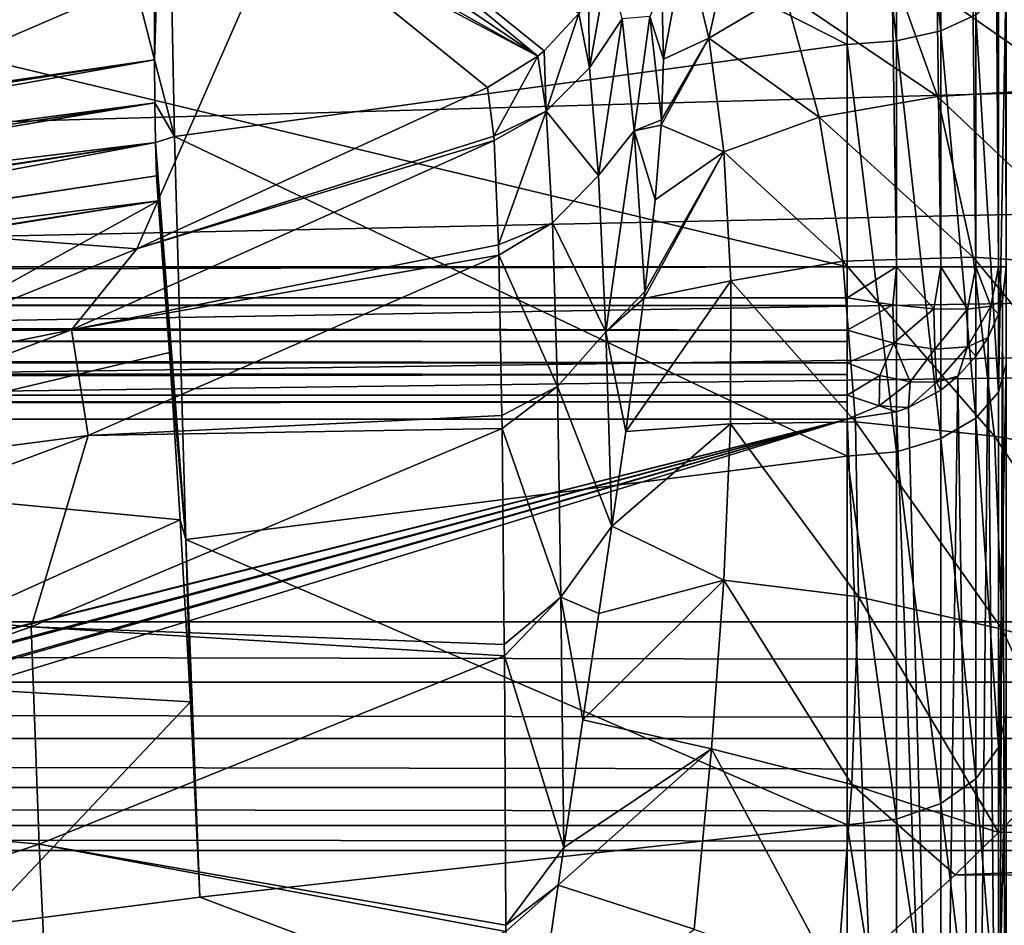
# Model space of a CAD drawing. Header units: millimetres. Extents: x -182 to 217, y -96 to 236.
# Tile 99 of 256: x -57.7 to -51.51, y -14.29 to -8.6. Entities that reach past the tile are written whole.
import ezdxf

# ---------------------------------------------------------------- set-up
doc = ezdxf.new("R2010")
doc.units = ezdxf.units.MM
doc.header["$LTSCALE"] = 52.148148
for name, color, linetype in [('11', 7, 'CONTINUOUS'), ('144', 7, 'CONTINUOUS'), ('145', 7, 'CONTINUOUS'), ('146', 7, 'CONTINUOUS'), ('147', 7, 'CONTINUOUS'), ('15', 7, 'CONTINUOUS'), ('167', 7, 'CONTINUOUS'), ('2', 7, 'CONTINUOUS'), ('272', 7, 'CONTINUOUS'), ('273', 7, 'CONTINUOUS'), ('283', 7, 'CONTINUOUS'), ('29', 7, 'CONTINUOUS'), ('3', 7, 'CONTINUOUS'), ('30', 7, 'CONTINUOUS'), ('4', 7, 'CONTINUOUS'), ('44', 7, 'CONTINUOUS'), ('585', 7, 'CONTINUOUS'), ('593', 7, 'CONTINUOUS'), ('602', 7, 'CONTINUOUS'), ('69', 7, 'CONTINUOUS'), ('87', 7, 'CONTINUOUS')]:
    doc.layers.add(name, color=color, linetype=linetype)

msp = doc.modelspace()

# ---------------------------------------------------------------- linework, layer by layer
at = {"layer": '11', "color": 7, "linetype": 'CONTINUOUS', "true_color": 0xaaaaaa}
for points in [[(-56.0617, -7.9749, 62.6964), (-61.0992, -8.4618, 96.6082), (-60.2719, -9.7874, 62.6598), (-56.0617, -7.9749, 62.6964)], [(-56.0617, -7.9749, 62.6964), (-60.2719, -9.7874, 62.6598), (-56.9654, -10.0403, 31.2191), (-56.0617, -7.9749, 62.6964)], [(-54.7622, -9.0271, 32.3399), (-56.0617, -7.9749, 62.6964), (-56.9654, -10.0403, 31.2191), (-54.7622, -9.0271, 32.3399)], [(-56.9654, -10.0403, 31.2191), (-60.2719, -9.7874, 62.6598), (-59.0763, -10.8944, 30.1857), (-56.9654, -10.0403, 31.2191)]]:
    msp.add_3dface(points, dxfattribs=at)
at = {"layer": '144', "color": 7, "linetype": 'CONTINUOUS', "true_color": 0xaaaaaa}
for points in [[(-52.191, -5.9419, 18.5213), (-52.191, -8.7339, 17.38), (-52.5, -5.9569, 18.5679), (-52.191, -5.9419, 18.5213)], [(-51.912, -8.67, 17.2529), (-52.191, -5.9419, 18.5213), (-51.912, -5.8985, 18.3858), (-51.912, -8.67, 17.2529)], [(-52.191, -8.7339, 17.38), (-52.191, -5.9419, 18.5213), (-51.912, -8.67, 17.2529), (-52.191, -8.7339, 17.38)], [(-51.912, -8.67, 17.2529), (-51.912, -5.8985, 18.3858), (-51.6906, -8.5705, 17.0549), (-51.912, -8.67, 17.2529)], [(-52.5, -5.9569, 18.5679), (-52.191, -8.7339, 17.38), (-52.5, -8.7558, 17.4237), (-52.5, -5.9569, 18.5679)], [(-51.5, -8.3075, 16.5298), (-51.5, -10.7634, 15.0466), (-51.5487, -10.9418, 15.2978), (-51.5, -8.3075, 16.5298)], [(-51.5, -8.3075, 16.5298), (-51.5487, -10.9418, 15.2978), (-51.5487, -8.4452, 16.8055), (-51.5, -8.3075, 16.5298)], [(-51.5487, -10.9418, 15.2978), (-51.6906, -8.5705, 17.0549), (-51.5487, -8.4452, 16.8055), (-51.5487, -10.9418, 15.2978)], [(-51.6906, -11.1042, 15.5249), (-51.912, -8.67, 17.2529), (-51.6906, -8.5705, 17.0549), (-51.6906, -11.1042, 15.5249)], [(-51.6906, -11.1042, 15.5249), (-51.6906, -8.5705, 17.0549), (-51.5487, -10.9418, 15.2978), (-51.6906, -11.1042, 15.5249)], [(-51.912, -11.2331, 15.7051), (-52.191, -8.7339, 17.38), (-51.912, -8.67, 17.2529), (-51.912, -11.2331, 15.7051)], [(-51.912, -11.2331, 15.7051), (-51.912, -8.67, 17.2529), (-51.6906, -11.1042, 15.5249), (-51.912, -11.2331, 15.7051)], [(-52.191, -8.7339, 17.38), (-52.191, -11.3158, 15.8208), (-52.5, -8.7558, 17.4237), (-52.191, -8.7339, 17.38)], [(-52.5, -8.7558, 17.4237), (-52.191, -11.3158, 15.8208), (-52.5, -11.3443, 15.8606), (-52.5, -8.7558, 17.4237)], [(-52.191, -11.3158, 15.8208), (-52.191, -8.7339, 17.38), (-51.912, -11.2331, 15.7051), (-52.191, -11.3158, 15.8208)], [(-51.5, -10.7634, 15.0466), (-51.5, -12.9604, 13.2015), (-51.5487, -13.1752, 13.4223), (-51.5, -10.7634, 15.0466)], [(-51.5, -10.7634, 15.0466), (-51.5487, -13.1752, 13.4223), (-51.5487, -10.9418, 15.2978), (-51.5, -10.7634, 15.0466)], [(-51.5487, -13.1752, 13.4223), (-51.6906, -11.1042, 15.5249), (-51.5487, -10.9418, 15.2978), (-51.5487, -13.1752, 13.4223)], [(-51.6906, -13.3708, 13.6215), (-51.912, -11.2331, 15.7051), (-51.6906, -11.1042, 15.5249), (-51.6906, -13.3708, 13.6215)], [(-51.6906, -13.3708, 13.6215), (-51.6906, -11.1042, 15.5249), (-51.5487, -13.1752, 13.4223), (-51.6906, -13.3708, 13.6215)], [(-51.912, -13.526, 13.7796), (-52.191, -11.3158, 15.8208), (-51.912, -11.2331, 15.7051), (-51.912, -13.526, 13.7796)], [(-51.912, -13.526, 13.7796), (-51.912, -11.2331, 15.7051), (-51.6906, -13.3708, 13.6215), (-51.912, -13.526, 13.7796)], [(-52.191, -11.3158, 15.8208), (-52.191, -13.6256, 13.8811), (-52.5, -11.3443, 15.8606), (-52.191, -11.3158, 15.8208)], [(-52.191, -13.6256, 13.8811), (-52.191, -11.3158, 15.8208), (-51.912, -13.526, 13.7796), (-52.191, -13.6256, 13.8811)], [(-52.5, -11.3443, 15.8606), (-52.191, -13.6256, 13.8811), (-52.5, -13.6599, 13.9161), (-52.5, -11.3443, 15.8606)], [(-51.5, -12.9604, 13.2015), (-51.5, -14.8457, 11.0388), (-51.5487, -15.0919, 11.224), (-51.5, -12.9604, 13.2015)], [(-51.5, -12.9604, 13.2015), (-51.5487, -15.0919, 11.224), (-51.5487, -13.1752, 13.4223), (-51.5, -12.9604, 13.2015)], [(-51.5487, -15.0919, 11.224), (-51.6906, -13.3708, 13.6215), (-51.5487, -13.1752, 13.4223), (-51.5487, -15.0919, 11.224)], [(-51.6906, -15.3159, 11.3906), (-51.912, -13.526, 13.7796), (-51.6906, -13.3708, 13.6215), (-51.6906, -15.3159, 11.3906)], [(-51.6906, -15.3159, 11.3906), (-51.6906, -13.3708, 13.6215), (-51.5487, -15.0919, 11.224), (-51.6906, -15.3159, 11.3906)], [(-51.912, -15.4937, 11.5229), (-52.191, -13.6256, 13.8811), (-51.912, -13.526, 13.7796), (-51.912, -15.4937, 11.5229)], [(-51.912, -15.4937, 11.5229), (-51.912, -13.526, 13.7796), (-51.6906, -15.3159, 11.3906), (-51.912, -15.4937, 11.5229)], [(-52.191, -13.6256, 13.8811), (-52.191, -15.6078, 11.6077), (-52.5, -13.6599, 13.9161), (-52.191, -13.6256, 13.8811)], [(-52.5, -13.6599, 13.9161), (-52.191, -15.6078, 11.6077), (-52.5, -15.6471, 11.6369), (-52.5, -13.6599, 13.9161)], [(-52.191, -15.6078, 11.6077), (-52.191, -13.6256, 13.8811), (-51.912, -15.4937, 11.5229), (-52.191, -15.6078, 11.6077)]]:
    msp.add_3dface(points, dxfattribs=at)
at = {"layer": '145', "color": 7, "linetype": 'CONTINUOUS', "true_color": 0xaaaaaa}
for points in [[(-51.5, -17.7176, -5.3232), (-51.5, -10.1533, -30.5), (-51.5248, -10.3655, -30.5637), (-51.5, -17.7176, -5.3232)], [(-51.5488, -10.4488, -30.5888), (-51.5487, -18.0127, -5.4119), (-51.5248, -10.3655, -30.5637), (-51.5488, -10.4488, -30.5888)], [(-51.5487, -18.0127, -5.4119), (-51.5, -17.7176, -5.3232), (-51.5248, -10.3655, -30.5637), (-51.5487, -18.0127, -5.4119)], [(-51.6148, -10.5988, -30.6338), (-51.5487, -18.0127, -5.4119), (-51.5488, -10.4488, -30.5888), (-51.6148, -10.5988, -30.6338)], [(-51.6907, -10.7159, -30.669), (-51.6906, -18.28, -5.4922), (-51.6148, -10.5988, -30.6338), (-51.6907, -10.7159, -30.669)], [(-51.6906, -18.28, -5.4922), (-51.5487, -18.0127, -5.4119), (-51.6148, -10.5988, -30.6338), (-51.6906, -18.28, -5.4922)], [(-51.8037, -10.8407, -30.7065), (-51.6906, -18.28, -5.4922), (-51.6907, -10.7159, -30.669), (-51.8037, -10.8407, -30.7065)], [(-51.912, -18.4922, -5.5559), (-51.6906, -18.28, -5.4922), (-51.8037, -10.8407, -30.7065), (-51.912, -18.4922, -5.5559)], [(-51.912, -10.9279, -30.7327), (-51.912, -18.4922, -5.5559), (-51.8037, -10.8407, -30.7065), (-51.912, -10.9279, -30.7327)], [(-52.1153, -11.0373, -30.7656), (-51.912, -18.4922, -5.5559), (-51.912, -10.9279, -30.7327), (-52.1153, -11.0373, -30.7656)], [(-52.5, -11.111, -30.7877), (-52.191, -18.6284, -5.5969), (-52.1908, -11.0641, -30.7736), (-52.5, -11.111, -30.7877)], [(-52.191, -18.6284, -5.5969), (-51.912, -18.4922, -5.5559), (-52.1908, -11.0641, -30.7736), (-52.191, -18.6284, -5.5969)], [(-52.1908, -11.0641, -30.7736), (-51.912, -18.4922, -5.5559), (-52.1153, -11.0373, -30.7656), (-52.1908, -11.0641, -30.7736)], [(-52.5, -11.111, -30.7877), (-52.5, -18.6753, -5.611), (-52.191, -18.6284, -5.5969), (-52.5, -11.111, -30.7877)]]:
    msp.add_3dface(points, dxfattribs=at)
at = {"layer": '146', "color": 7, "linetype": 'CONTINUOUS', "true_color": 0xaaaaaa}
for points in [[(-52.191, -10.1533, -31.4511), (-52.5, -10.1533, -31.5), (-52.5, -10.3483, -31.4808), (-52.191, -10.1533, -31.4511)], [(-52.2138, -10.393, -31.4277), (-52.191, -10.1533, -31.4511), (-52.5, -10.3483, -31.4808), (-52.2138, -10.393, -31.4277)], [(-51.9564, -10.4179, -31.2965), (-52.191, -10.1533, -31.4511), (-52.2138, -10.393, -31.4277), (-51.9564, -10.4179, -31.2965)], [(-51.9122, -10.1533, -31.309), (-52.191, -10.1533, -31.4511), (-51.9564, -10.4179, -31.2965), (-51.9122, -10.1533, -31.309)], [(-51.7447, -10.4206, -31.0984), (-51.9122, -10.1533, -31.309), (-51.9564, -10.4179, -31.2965), (-51.7447, -10.4206, -31.0984)], [(-51.691, -10.1533, -31.0878), (-51.9122, -10.1533, -31.309), (-51.7447, -10.4206, -31.0984), (-51.691, -10.1533, -31.0878)], [(-51.5965, -10.4008, -30.85), (-51.691, -10.1533, -31.0878), (-51.7447, -10.4206, -31.0984), (-51.5965, -10.4008, -30.85)], [(-51.5489, -10.1533, -30.809), (-51.691, -10.1533, -31.0878), (-51.5965, -10.4008, -30.85), (-51.5489, -10.1533, -30.809)], [(-51.5248, -10.3655, -30.5637), (-51.5489, -10.1533, -30.809), (-51.5965, -10.4008, -30.85), (-51.5248, -10.3655, -30.5637)], [(-51.5, -10.1533, -30.5), (-51.5489, -10.1533, -30.809), (-51.5248, -10.3655, -30.5637), (-51.5, -10.1533, -30.5)], [(-52.2138, -10.393, -31.4277), (-52.5, -10.3483, -31.4808), (-52.5, -10.5509, -31.4175), (-52.2138, -10.393, -31.4277)], [(-52.5, -10.5509, -31.4175), (-52.5, -10.3483, -31.4808), (-52.5, -10.3965, -31.47), (-52.5, -10.5509, -31.4175)], [(-52.2138, -10.393, -31.4277), (-52.5, -10.5509, -31.4175), (-52.2069, -10.6333, -31.3269), (-52.2138, -10.393, -31.4277)], [(-51.9564, -10.4179, -31.2965), (-52.2138, -10.393, -31.4277), (-52.2069, -10.6333, -31.3269), (-51.9564, -10.4179, -31.2965)], [(-51.5488, -10.4488, -30.5888), (-51.5248, -10.3655, -30.5637), (-51.5965, -10.4008, -30.85), (-51.5488, -10.4488, -30.5888)], [(-51.9564, -10.4179, -31.2965), (-52.2069, -10.6333, -31.3269), (-51.9484, -10.6702, -31.1547), (-51.9564, -10.4179, -31.2965)], [(-51.7447, -10.4206, -31.0984), (-51.9564, -10.4179, -31.2965), (-51.9484, -10.6702, -31.1547), (-51.7447, -10.4206, -31.0984)], [(-51.7447, -10.4206, -31.0984), (-51.9484, -10.6702, -31.1547), (-51.7439, -10.6566, -30.9184), (-51.7447, -10.4206, -31.0984)], [(-51.5965, -10.4008, -30.85), (-51.7447, -10.4206, -31.0984), (-51.7439, -10.6566, -30.9184), (-51.5965, -10.4008, -30.85)], [(-51.6148, -10.5988, -30.6338), (-51.5965, -10.4008, -30.85), (-51.7439, -10.6566, -30.9184), (-51.6148, -10.5988, -30.6338)], [(-51.6148, -10.5988, -30.6338), (-51.5488, -10.4488, -30.5888), (-51.5965, -10.4008, -30.85), (-51.6148, -10.5988, -30.6338)], [(-52.5, -10.6229, -31.3829), (-52.5, -10.7574, -31.2969), (-52.5, -10.5509, -31.4175), (-52.5, -10.6229, -31.3829)], [(-52.5, -10.5509, -31.4175), (-52.5, -10.7574, -31.2969), (-52.2069, -10.6333, -31.3269), (-52.5, -10.5509, -31.4175)], [(-52.5, -10.7574, -31.2969), (-52.2941, -10.8366, -31.2005), (-52.2069, -10.6333, -31.3269), (-52.5, -10.7574, -31.2969)], [(-52.2941, -10.8366, -31.2005), (-52.1052, -10.8773, -31.0656), (-52.2069, -10.6333, -31.3269), (-52.2941, -10.8366, -31.2005)], [(-52.2069, -10.6333, -31.3269), (-52.1052, -10.8773, -31.0656), (-51.9484, -10.6702, -31.1547), (-52.2069, -10.6333, -31.3269)], [(-51.6907, -10.7159, -30.669), (-51.6148, -10.5988, -30.6338), (-51.7439, -10.6566, -30.9184), (-51.6907, -10.7159, -30.669)], [(-52.1052, -10.8773, -31.0656), (-51.9383, -10.8779, -30.8994), (-51.9484, -10.6702, -31.1547), (-52.1052, -10.8773, -31.0656)], [(-51.9484, -10.6702, -31.1547), (-51.9383, -10.8779, -30.8994), (-51.7439, -10.6566, -30.9184), (-51.9484, -10.6702, -31.1547)], [(-51.9383, -10.8779, -30.8994), (-51.8037, -10.8407, -30.7065), (-51.7439, -10.6566, -30.9184), (-51.9383, -10.8779, -30.8994)], [(-51.8037, -10.8407, -30.7065), (-51.6907, -10.7159, -30.669), (-51.7439, -10.6566, -30.9184), (-51.8037, -10.8407, -30.7065)], [(-52.5, -10.8297, -31.2366), (-52.5, -10.9604, -31.0905), (-52.5, -10.7574, -31.2969), (-52.5, -10.8297, -31.2366)], [(-52.5, -10.7574, -31.2969), (-52.5, -10.9604, -31.0905), (-52.2941, -10.8366, -31.2005), (-52.5, -10.7574, -31.2969)], [(-52.5, -10.9604, -31.0905), (-52.299, -11.0268, -30.9434), (-52.2941, -10.8366, -31.2005), (-52.5, -10.9604, -31.0905)], [(-52.2941, -10.8366, -31.2005), (-52.299, -11.0268, -30.9434), (-52.1052, -10.8773, -31.0656), (-52.2941, -10.8366, -31.2005)], [(-52.299, -11.0268, -30.9434), (-52.1153, -11.0373, -30.7656), (-52.1052, -10.8773, -31.0656), (-52.299, -11.0268, -30.9434)], [(-52.1052, -10.8773, -31.0656), (-52.1153, -11.0373, -30.7656), (-51.9383, -10.8779, -30.8994), (-52.1052, -10.8773, -31.0656)], [(-52.1153, -11.0373, -30.7656), (-51.912, -10.9279, -30.7327), (-51.9383, -10.8779, -30.8994), (-52.1153, -11.0373, -30.7656)], [(-51.912, -10.9279, -30.7327), (-51.8037, -10.8407, -30.7065), (-51.9383, -10.8779, -30.8994), (-51.912, -10.9279, -30.7327)], [(-52.5, -11.0018, -31.0292), (-52.5, -11.111, -30.7877), (-52.5, -10.9604, -31.0905), (-52.5, -11.0018, -31.0292)], [(-52.5, -10.9604, -31.0905), (-52.5, -11.111, -30.7877), (-52.299, -11.0268, -30.9434), (-52.5, -10.9604, -31.0905)], [(-52.5, -11.111, -30.7877), (-52.1908, -11.0641, -30.7736), (-52.299, -11.0268, -30.9434), (-52.5, -11.111, -30.7877)], [(-52.1908, -11.0641, -30.7736), (-52.1153, -11.0373, -30.7656), (-52.299, -11.0268, -30.9434), (-52.1908, -11.0641, -30.7736)]]:
    msp.add_3dface(points, dxfattribs=at)
at = {"layer": '147', "color": 7, "linetype": 'CONTINUOUS', "true_color": 0xaaaaaa}
for points in [[(-52.5, -10.1533, -31.5), (-137, -10.1533, -31.5), (-137, -10.3483, -31.4808), (-52.5, -10.1533, -31.5)], [(-52.5, -10.3483, -31.4808), (-52.5, -10.1533, -31.5), (-137, -10.3483, -31.4808), (-52.5, -10.3483, -31.4808)], [(-52.5, -10.3965, -31.47), (-52.5, -10.3483, -31.4808), (-137, -10.3483, -31.4808), (-52.5, -10.3965, -31.47)], [(-137, -10.397, -31.4698), (-52.5, -10.3965, -31.47), (-137, -10.3483, -31.4808), (-137, -10.397, -31.4698)], [(-52.5, -10.5509, -31.4175), (-52.5, -10.3965, -31.47), (-137, -10.397, -31.4698), (-52.5, -10.5509, -31.4175)], [(-137, -10.551, -31.4175), (-52.5, -10.5509, -31.4175), (-137, -10.397, -31.4698), (-137, -10.551, -31.4175)], [(-52.5, -10.6229, -31.3829), (-52.5, -10.5509, -31.4175), (-137, -10.551, -31.4175), (-52.5, -10.6229, -31.3829)], [(-137, -10.6239, -31.3824), (-52.5, -10.6229, -31.3829), (-137, -10.551, -31.4175), (-137, -10.6239, -31.3824)], [(-52.5, -10.7574, -31.2969), (-52.5, -10.6229, -31.3829), (-137, -10.6239, -31.3824), (-52.5, -10.7574, -31.2969)], [(-137, -10.7575, -31.2968), (-52.5, -10.7574, -31.2969), (-137, -10.6239, -31.3824), (-137, -10.7575, -31.2968)], [(-52.5, -10.8297, -31.2366), (-52.5, -10.7574, -31.2969), (-137, -10.7575, -31.2968), (-52.5, -10.8297, -31.2366)], [(-137, -10.8305, -31.2358), (-52.5, -10.8297, -31.2366), (-137, -10.7575, -31.2968), (-137, -10.8305, -31.2358)], [(-52.5, -10.9604, -31.0905), (-52.5, -10.8297, -31.2366), (-137, -10.9604, -31.0905), (-52.5, -10.9604, -31.0905)], [(-137, -10.9604, -31.0905), (-52.5, -10.8297, -31.2366), (-137, -10.8305, -31.2358), (-137, -10.9604, -31.0905)], [(-52.5, -11.0018, -31.0292), (-52.5, -10.9604, -31.0905), (-137, -11.002, -31.0288), (-52.5, -11.0018, -31.0292)], [(-137, -11.002, -31.0288), (-52.5, -10.9604, -31.0905), (-137, -10.9604, -31.0905), (-137, -11.002, -31.0288)], [(-137, -11.111, -30.7877), (-52.5, -11.111, -30.7877), (-52.5, -11.0018, -31.0292), (-137, -11.111, -30.7877)], [(-137, -11.111, -30.7877), (-52.5, -11.0018, -31.0292), (-137, -11.002, -31.0288), (-137, -11.111, -30.7877)]]:
    msp.add_3dface(points, dxfattribs=at)
at = {"layer": '15', "color": 7, "linetype": 'CONTINUOUS', "true_color": 0xaaaaaa}
for points in [[(-54.7622, -9.0271, 32.3399), (-56.9654, -10.0403, 31.2191), (-54.7224, -9.3322, 29.5917), (-54.7622, -9.0271, 32.3399)], [(-56.9654, -10.0403, 31.2191), (-54.7205, -9.3593, 29.4393), (-54.7224, -9.3322, 29.5917), (-56.9654, -10.0403, 31.2191)], [(-56.9654, -10.0403, 31.2191), (-57.3761, -10.5496, 28.1106), (-54.7205, -9.3593, 29.4393), (-56.9654, -10.0403, 31.2191)], [(-57.3761, -10.5496, 28.1106), (-54.6922, -10.0154, 26.7407), (-54.7205, -9.3593, 29.4393), (-57.3761, -10.5496, 28.1106)], [(-54.6904, -10.08, 26.5323), (-54.6922, -10.0154, 26.7407), (-57.3761, -10.5496, 28.1106), (-54.6904, -10.08, 26.5323)], [(-56.9654, -10.0403, 31.2191), (-59.0763, -10.8944, 30.1857), (-57.3761, -10.5496, 28.1106), (-56.9654, -10.0403, 31.2191)], [(-57.2723, -11.2143, 25.2766), (-54.6904, -10.08, 26.5323), (-57.3761, -10.5496, 28.1106), (-57.2723, -11.2143, 25.2766)], [(-57.2723, -11.2143, 25.2766), (-54.6708, -11.087, 23.8733), (-54.6904, -10.08, 26.5323), (-57.2723, -11.2143, 25.2766)], [(-59.0763, -10.8944, 30.1857), (-60.0966, -11.583, 26.8443), (-57.3761, -10.5496, 28.1106), (-59.0763, -10.8944, 30.1857)], [(-60.0966, -11.583, 26.8443), (-57.2723, -11.2143, 25.2766), (-57.3761, -10.5496, 28.1106), (-60.0966, -11.583, 26.8443)], [(-54.6696, -11.1691, 23.6903), (-54.6708, -11.087, 23.8733), (-57.2723, -11.2143, 25.2766), (-54.6696, -11.1691, 23.6903)], [(-57.6302, -12.4153, 22.3217), (-54.6563, -12.5274, 21.098), (-54.6696, -11.1691, 23.6903), (-57.6302, -12.4153, 22.3217)], [(-57.6302, -12.4153, 22.3217), (-54.6696, -11.1691, 23.6903), (-57.2723, -11.2143, 25.2766), (-57.6302, -12.4153, 22.3217)], [(-59.9462, -12.2118, 24.0821), (-57.2723, -11.2143, 25.2766), (-60.0966, -11.583, 26.8443), (-59.9462, -12.2118, 24.0821)], [(-59.9462, -12.2118, 24.0821), (-57.6302, -12.4153, 22.3217), (-57.2723, -11.2143, 25.2766), (-59.9462, -12.2118, 24.0821)], [(-60.7501, -13.4956, 21.0417), (-57.6302, -12.4153, 22.3217), (-59.9462, -12.2118, 24.0821), (-60.7501, -13.4956, 21.0417)], [(-60.7501, -13.4956, 21.0417), (-57.581, -13.7824, 19.7034), (-57.6302, -12.4153, 22.3217), (-60.7501, -13.4956, 21.0417)], [(-57.581, -13.7824, 19.7034), (-54.6557, -12.5978, 20.9812), (-57.6302, -12.4153, 22.3217), (-57.581, -13.7824, 19.7034)], [(-54.6557, -12.5978, 20.9812), (-54.6563, -12.5274, 21.098), (-57.6302, -12.4153, 22.3217), (-54.6557, -12.5978, 20.9812)], [(-57.581, -13.7824, 19.7034), (-54.6469, -14.2914, 18.5169), (-54.6557, -12.5978, 20.9812), (-57.581, -13.7824, 19.7034)], [(-60.6865, -14.817, 18.5131), (-57.581, -13.7824, 19.7034), (-60.7501, -13.4956, 21.0417), (-60.6865, -14.817, 18.5131)], [(-60.6865, -14.817, 18.5131), (-57.5032, -15.4388, 17.2957), (-57.581, -13.7824, 19.7034), (-60.6865, -14.817, 18.5131)], [(-57.5032, -15.4388, 17.2957), (-54.6467, -14.3314, 18.4655), (-57.581, -13.7824, 19.7034), (-57.5032, -15.4388, 17.2957)], [(-54.6467, -14.3314, 18.4655), (-54.6469, -14.2914, 18.5169), (-57.581, -13.7824, 19.7034), (-54.6467, -14.3314, 18.4655)]]:
    msp.add_3dface(points, dxfattribs=at)
at = {"layer": '167', "color": 7, "linetype": 'CONTINUOUS', "true_color": 0xaaaaaa}
for points in [[(-56.8551, -8.8529, 20), (-62.5, -9.6745, 20), (-59.7952, -9.3065, 20), (-56.8551, -8.8529, 20)], [(-62.5, -9.6745, 20), (-56.8551, -8.8529, 20), (-62.4763, -9.8623, 19.9819), (-62.5, -9.6745, 20)], [(-62.4763, -9.8623, 19.9819), (-56.8551, -8.8529, 20), (-56.8535, -9.1232, 19.9637), (-62.4763, -9.8623, 19.9819)], [(-62.4644, -9.956, 19.9589), (-62.4763, -9.8623, 19.9819), (-56.8535, -9.1232, 19.9637), (-62.4644, -9.956, 19.9589)], [(-62.4521, -10.0533, 19.9242), (-62.4644, -9.956, 19.9589), (-56.8535, -9.1232, 19.9637), (-62.4521, -10.0533, 19.9242)], [(-56.8489, -9.372, 19.8582), (-62.4521, -10.0533, 19.9242), (-56.8535, -9.1232, 19.9637), (-56.8489, -9.372, 19.8582)], [(-62.4314, -10.2174, 19.837), (-62.4521, -10.0533, 19.9242), (-56.8489, -9.372, 19.8582), (-62.4314, -10.2174, 19.837)], [(-62.4287, -10.2389, 19.8224), (-62.4314, -10.2174, 19.837), (-56.8489, -9.372, 19.8582), (-62.4287, -10.2389, 19.8224)], [(-62.4052, -10.4247, 19.6543), (-62.4287, -10.2389, 19.8224), (-56.8489, -9.372, 19.8582), (-62.4052, -10.4247, 19.6543)], [(-56.8417, -9.5824, 19.6917), (-62.4052, -10.4247, 19.6543), (-56.8489, -9.372, 19.8582), (-56.8417, -9.5824, 19.6917)], [(-62.4042, -10.4329, 19.6447), (-62.4052, -10.4247, 19.6543), (-56.8417, -9.5824, 19.6917), (-62.4042, -10.4329, 19.6447)], [(-56.8323, -9.7399, 19.4765), (-62.4042, -10.4329, 19.6447), (-56.8417, -9.5824, 19.6917), (-56.8323, -9.7399, 19.4765)], [(-62.4042, -10.4329, 19.6447), (-56.8323, -9.7399, 19.4765), (-59.8415, -10.2242, 19.4324), (-62.4042, -10.4329, 19.6447)]]:
    msp.add_3dface(points, dxfattribs=at)
at = {"layer": '2', "color": 7, "linetype": 'CONTINUOUS', "true_color": 0xaaaaaa}
for points in [[(20, -14.2927, 18.0199), (20, -11.4591, 19.9421), (-51.8219, -13.974, 18.2682), (20, -14.2927, 18.0199)], [(-51.8219, -13.974, 18.2682), (20, -11.4591, 19.9421), (-51.5484, -13.7094, 18.4676), (-51.8219, -13.974, 18.2682)], [(-51.5484, -13.7094, 18.4676), (20, -11.4591, 19.9421), (-51.1311, -13.2866, 18.7741), (-51.5484, -13.7094, 18.4676)], [(-52.5645, -14.6507, 17.7301), (20, -14.2927, 18.0199), (-51.8219, -13.974, 18.2682), (-52.5645, -14.6507, 17.7301)]]:
    msp.add_3dface(points, dxfattribs=at)
at = {"layer": '272', "color": 7, "linetype": 'CONTINUOUS', "true_color": 0xaaaaaa}
for points in [[(-54.1202, -8.9029, 29.565), (-54.004, -8.2373, 32.3459), (-54.1275, -8.4739, 32.3487), (-54.1202, -8.9029, 29.565)], [(-53.9158, -8.5958, 29.5127), (-54.004, -8.2373, 32.3459), (-54.1202, -8.9029, 29.565), (-53.9158, -8.5958, 29.5127)], [(-54.188, -8.5614, 32.349), (-54.1202, -8.9029, 29.565), (-54.1275, -8.4739, 32.3487), (-54.188, -8.5614, 32.349)], [(-53.6547, -8.8486, 26.5166), (-53.6656, -8.4217, 27.1879), (-53.7409, -8.5811, 27.9908), (-53.6547, -8.8486, 26.5166)], [(-54.3929, -9.1746, 29.4775), (-54.188, -8.5614, 32.349), (-54.4053, -8.7959, 32.3476), (-54.3929, -9.1746, 29.4775)], [(-54.1202, -8.9029, 29.565), (-54.188, -8.5614, 32.349), (-54.3929, -9.1746, 29.4775), (-54.1202, -8.9029, 29.565)], [(-54.064, -9.5807, 26.8463), (-53.9158, -8.5958, 29.5127), (-54.1202, -8.9029, 29.565), (-54.064, -9.5807, 26.8463)], [(-53.8388, -9.2992, 26.7518), (-53.9158, -8.5958, 29.5127), (-54.064, -9.5807, 26.8463), (-53.8388, -9.2992, 26.7518)], [(-53.8388, -9.2992, 26.7518), (-53.7409, -8.5811, 27.9908), (-53.9158, -8.5958, 29.5127), (-53.8388, -9.2992, 26.7518)], [(-53.668, -9.2288, 25.895), (-53.7409, -8.5811, 27.9908), (-53.8388, -9.2992, 26.7518), (-53.668, -9.2288, 25.895)], [(-53.668, -9.2288, 25.895), (-53.6547, -8.8486, 26.5166), (-53.7409, -8.5811, 27.9908), (-53.668, -9.2288, 25.895)], [(-54.7622, -9.0271, 32.3399), (-54.7224, -9.3322, 29.5917), (-54.4462, -8.8303, 32.347), (-54.7622, -9.0271, 32.3399)], [(-54.7224, -9.3322, 29.5917), (-54.3929, -9.1746, 29.4775), (-54.4462, -8.8303, 32.347), (-54.7224, -9.3322, 29.5917)], [(-54.4462, -8.8303, 32.347), (-54.3929, -9.1746, 29.4775), (-54.4053, -8.7959, 32.3476), (-54.4462, -8.8303, 32.347)], [(-54.064, -9.5807, 26.8463), (-54.1202, -8.9029, 29.565), (-54.3929, -9.1746, 29.4775), (-54.064, -9.5807, 26.8463)], [(-54.7224, -9.3322, 29.5917), (-54.7205, -9.3593, 29.4393), (-54.3929, -9.1746, 29.4775), (-54.7224, -9.3322, 29.5917)], [(-54.7205, -9.3593, 29.4393), (-54.6922, -10.0154, 26.7407), (-54.3929, -9.1746, 29.4775), (-54.7205, -9.3593, 29.4393)], [(-54.6922, -10.0154, 26.7407), (-54.3521, -9.8777, 26.673), (-54.3929, -9.1746, 29.4775), (-54.6922, -10.0154, 26.7407)], [(-54.3521, -9.8777, 26.673), (-54.064, -9.5807, 26.8463), (-54.3929, -9.1746, 29.4775), (-54.3521, -9.8777, 26.673)], [(-53.6701, -9.2638, 25.8372), (-53.668, -9.2288, 25.895), (-53.8388, -9.2992, 26.7518), (-53.6701, -9.2638, 25.8372)], [(-53.708, -9.7316, 25.0599), (-53.6701, -9.2638, 25.8372), (-53.8388, -9.2992, 26.7518), (-53.708, -9.7316, 25.0599)], [(-54.0186, -10.5628, 24.2256), (-53.8388, -9.2992, 26.7518), (-54.064, -9.5807, 26.8463), (-54.0186, -10.5628, 24.2256)], [(-53.773, -10.3082, 24.1058), (-53.8388, -9.2992, 26.7518), (-54.0186, -10.5628, 24.2256), (-53.773, -10.3082, 24.1058)], [(-53.773, -10.3082, 24.1058), (-53.708, -9.7316, 25.0599), (-53.8388, -9.2992, 26.7518), (-53.773, -10.3082, 24.1058)], [(-54.0186, -10.5628, 24.2256), (-54.064, -9.5807, 26.8463), (-54.3521, -9.8777, 26.673), (-54.0186, -10.5628, 24.2256)], [(-54.6922, -10.0154, 26.7407), (-54.6904, -10.08, 26.5323), (-54.3521, -9.8777, 26.673), (-54.6922, -10.0154, 26.7407)], [(-54.6904, -10.08, 26.5323), (-54.3217, -10.9057, 23.9709), (-54.3521, -9.8777, 26.673), (-54.6904, -10.08, 26.5323)], [(-54.3217, -10.9057, 23.9709), (-54.0186, -10.5628, 24.2256), (-54.3521, -9.8777, 26.673), (-54.3217, -10.9057, 23.9709)], [(-54.6904, -10.08, 26.5323), (-54.6708, -11.087, 23.8733), (-54.3217, -10.9057, 23.9709), (-54.6904, -10.08, 26.5323)], [(-53.7787, -10.3533, 24.032), (-53.773, -10.3082, 24.1058), (-54.0186, -10.5628, 24.2256), (-53.7787, -10.3533, 24.032)], [(-53.8929, -11.1892, 22.697), (-53.7787, -10.3533, 24.032), (-54.0186, -10.5628, 24.2256), (-53.8929, -11.1892, 22.697)], [(-53.9801, -11.783, 21.7943), (-54.0186, -10.5628, 24.2256), (-54.3217, -10.9057, 23.9709), (-53.9801, -11.783, 21.7943)], [(-53.9801, -11.783, 21.7943), (-53.8929, -11.1892, 22.697), (-54.0186, -10.5628, 24.2256), (-53.9801, -11.783, 21.7943)], [(-54.6708, -11.087, 23.8733), (-54.6696, -11.1691, 23.6903), (-54.3217, -10.9057, 23.9709), (-54.6708, -11.087, 23.8733)], [(-54.6696, -11.1691, 23.6903), (-54.2998, -12.2306, 21.4032), (-54.3217, -10.9057, 23.9709), (-54.6696, -11.1691, 23.6903)], [(-54.2998, -12.2306, 21.4032), (-53.9801, -11.783, 21.7943), (-54.3217, -10.9057, 23.9709), (-54.2998, -12.2306, 21.4032)], [(-54.6696, -11.1691, 23.6903), (-54.6563, -12.5274, 21.098), (-54.2998, -12.2306, 21.4032), (-54.6696, -11.1691, 23.6903)], [(-54.0624, -12.3331, 20.9952), (-53.9801, -11.783, 21.7943), (-54.2998, -12.2306, 21.4032), (-54.0624, -12.3331, 20.9952)], [(-54.6563, -12.5274, 21.098), (-54.6557, -12.5978, 20.9812), (-54.2998, -12.2306, 21.4032), (-54.6563, -12.5274, 21.098)], [(-54.6557, -12.5978, 20.9812), (-54.2819, -13.8026, 19.0355), (-54.2998, -12.2306, 21.4032), (-54.6557, -12.5978, 20.9812)], [(-54.1624, -12.9999, 20.075), (-54.0624, -12.3331, 20.9952), (-54.2998, -12.2306, 21.4032), (-54.1624, -12.9999, 20.075)], [(-54.2819, -13.8026, 19.0355), (-54.1624, -12.9999, 20.075), (-54.2998, -12.2306, 21.4032), (-54.2819, -13.8026, 19.0355)], [(-54.6557, -12.5978, 20.9812), (-54.6469, -14.2914, 18.5169), (-54.2819, -13.8026, 19.0355), (-54.6557, -12.5978, 20.9812)], [(-54.2819, -13.8026, 19.0355), (-54.6469, -14.2914, 18.5169), (-54.3167, -14.0394, 18.7424), (-54.2819, -13.8026, 19.0355)], [(-54.6469, -14.2914, 18.5169), (-54.6467, -14.3314, 18.4655), (-54.3167, -14.0394, 18.7424), (-54.6469, -14.2914, 18.5169)], [(-54.3167, -14.0394, 18.7424), (-54.6467, -14.3314, 18.4655), (-54.474, -15.128, 17.4701), (-54.3167, -14.0394, 18.7424)]]:
    msp.add_3dface(points, dxfattribs=at)
at = {"layer": '273', "color": 7, "linetype": 'CONTINUOUS', "true_color": 0xaaaaaa}
for points in [[(-57.8411, -6.531, 104.3409), (-54.4462, -8.8303, 32.347), (-57.5088, -6.2954, 104.3474), (-57.8411, -6.531, 104.3409)], [(-54.4053, -8.7959, 32.3476), (-54.188, -8.5614, 32.349), (-57.5088, -6.2954, 104.3474), (-54.4053, -8.7959, 32.3476)], [(-54.4462, -8.8303, 32.347), (-54.4053, -8.7959, 32.3476), (-57.5088, -6.2954, 104.3474), (-54.4462, -8.8303, 32.347)], [(-57.8411, -6.531, 104.3409), (-56.29, -7.7899, 68.0325), (-54.4462, -8.8303, 32.347), (-57.8411, -6.531, 104.3409)], [(-56.29, -7.7899, 68.0325), (-56.0617, -7.9749, 62.6964), (-54.4462, -8.8303, 32.347), (-56.29, -7.7899, 68.0325)], [(-56.0617, -7.9749, 62.6964), (-54.7622, -9.0271, 32.3399), (-54.4462, -8.8303, 32.347), (-56.0617, -7.9749, 62.6964)]]:
    msp.add_3dface(points, dxfattribs=at)
at = {"layer": '283', "color": 7, "linetype": 'CONTINUOUS', "true_color": 0xaaaaaa}
for points in [[(-53.1655, -7.7969, 25.1745), (-53.5168, -8.1037, 26.1584), (-53.371, -8.7157, 25.2007), (-53.1655, -7.7969, 25.1745)], [(-53.1655, -7.7969, 25.1745), (-53.371, -8.7157, 25.2007), (-52.8931, -8.4344, 24.2721), (-53.1655, -7.7969, 25.1745)], [(-53.5168, -8.1037, 26.1584), (-53.6656, -8.4217, 27.1879), (-53.6547, -8.8486, 26.5166), (-53.5168, -8.1037, 26.1584)], [(-53.5168, -8.1037, 26.1584), (-53.6547, -8.8486, 26.5166), (-53.371, -8.7157, 25.2007), (-53.5168, -8.1037, 26.1584)], [(-51.4516, -8.0566, 22.7336), (-52.2448, -8.2138, 23.4391), (-51.074, -9.031, 21.8897), (-51.4516, -8.0566, 22.7336)], [(-52.2448, -8.2138, 23.4391), (-52.8931, -8.4344, 24.2721), (-51.9333, -9.0831, 22.5021), (-52.2448, -8.2138, 23.4391)], [(-52.2448, -8.2138, 23.4391), (-51.9333, -9.0831, 22.5021), (-51.074, -9.031, 21.8897), (-52.2448, -8.2138, 23.4391)], [(-52.8931, -8.4344, 24.2721), (-53.371, -8.7157, 25.2007), (-52.6773, -9.214, 23.2556), (-52.8931, -8.4344, 24.2721)], [(-52.8931, -8.4344, 24.2721), (-52.6773, -9.214, 23.2556), (-51.9333, -9.0831, 22.5021), (-52.8931, -8.4344, 24.2721)], [(-53.668, -9.2288, 25.895), (-53.6701, -9.2638, 25.8372), (-53.371, -8.7157, 25.2007), (-53.668, -9.2288, 25.895)], [(-53.371, -8.7157, 25.2007), (-53.6701, -9.2638, 25.8372), (-53.2768, -9.4309, 24.1195), (-53.371, -8.7157, 25.2007)], [(-53.6547, -8.8486, 26.5166), (-53.668, -9.2288, 25.895), (-53.371, -8.7157, 25.2007), (-53.6547, -8.8486, 26.5166)], [(-53.371, -8.7157, 25.2007), (-53.2768, -9.4309, 24.1195), (-52.6773, -9.214, 23.2556), (-53.371, -8.7157, 25.2007)], [(-51.074, -9.031, 21.8897), (-51.9333, -9.0831, 22.5021), (-50.8032, -10.1508, 20.995), (-51.074, -9.031, 21.8897)], [(-51.9333, -9.0831, 22.5021), (-52.6773, -9.214, 23.2556), (-51.7084, -10.0932, 21.5041), (-51.9333, -9.0831, 22.5021)], [(-51.9333, -9.0831, 22.5021), (-51.7084, -10.0932, 21.5041), (-50.8032, -10.1508, 20.995), (-51.9333, -9.0831, 22.5021)], [(-52.6773, -9.214, 23.2556), (-53.2768, -9.4309, 24.1195), (-52.5285, -10.1175, 22.1684), (-52.6773, -9.214, 23.2556)], [(-52.6773, -9.214, 23.2556), (-52.5285, -10.1175, 22.1684), (-51.7084, -10.0932, 21.5041), (-52.6773, -9.214, 23.2556)], [(-53.6701, -9.2638, 25.8372), (-53.708, -9.7316, 25.0599), (-53.2768, -9.4309, 24.1195), (-53.6701, -9.2638, 25.8372)], [(-53.773, -10.3082, 24.1058), (-53.7787, -10.3533, 24.032), (-53.2768, -9.4309, 24.1195), (-53.773, -10.3082, 24.1058)], [(-53.2768, -9.4309, 24.1195), (-53.7787, -10.3533, 24.032), (-53.2326, -10.2414, 22.9585), (-53.2768, -9.4309, 24.1195)], [(-53.708, -9.7316, 25.0599), (-53.773, -10.3082, 24.1058), (-53.2768, -9.4309, 24.1195), (-53.708, -9.7316, 25.0599)], [(-53.2768, -9.4309, 24.1195), (-53.2326, -10.2414, 22.9585), (-52.5285, -10.1175, 22.1684), (-53.2768, -9.4309, 24.1195)], [(-52.5285, -10.1175, 22.1684), (-53.2326, -10.2414, 22.9585), (-52.4473, -11.127, 21.0463), (-52.5285, -10.1175, 22.1684)], [(-51.7084, -10.0932, 21.5041), (-52.5285, -10.1175, 22.1684), (-51.5738, -11.217, 20.4801), (-51.7084, -10.0932, 21.5041)], [(-52.5285, -10.1175, 22.1684), (-52.4473, -11.127, 21.0463), (-51.5738, -11.217, 20.4801), (-52.5285, -10.1175, 22.1684)], [(-51.7084, -10.0932, 21.5041), (-51.5738, -11.217, 20.4801), (-50.6437, -11.3823, 20.0821), (-51.7084, -10.0932, 21.5041)], [(-50.8032, -10.1508, 20.995), (-51.7084, -10.0932, 21.5041), (-50.6437, -11.3823, 20.0821), (-50.8032, -10.1508, 20.995)], [(-53.7787, -10.3533, 24.032), (-53.8929, -11.1892, 22.697), (-53.2326, -10.2414, 22.9585), (-53.7787, -10.3533, 24.032)], [(-53.2326, -10.2414, 22.9585), (-53.8929, -11.1892, 22.697), (-53.234, -11.1407, 21.7531), (-53.2326, -10.2414, 22.9585)], [(-53.2326, -10.2414, 22.9585), (-53.234, -11.1407, 21.7531), (-52.4473, -11.127, 21.0463), (-53.2326, -10.2414, 22.9585)], [(-53.8929, -11.1892, 22.697), (-53.9801, -11.783, 21.7943), (-53.234, -11.1407, 21.7531), (-53.8929, -11.1892, 22.697)], [(-53.234, -11.1407, 21.7531), (-53.9801, -11.783, 21.7943), (-53.2756, -12.123, 20.5318), (-53.234, -11.1407, 21.7531)], [(-53.234, -11.1407, 21.7531), (-53.2756, -12.123, 20.5318), (-52.43, -12.2273, 19.918), (-53.234, -11.1407, 21.7531)], [(-52.4473, -11.127, 21.0463), (-53.234, -11.1407, 21.7531), (-52.43, -12.2273, 19.918), (-52.4473, -11.127, 21.0463)], [(-52.4473, -11.127, 21.0463), (-52.43, -12.2273, 19.918), (-51.5259, -12.4317, 19.4583), (-52.4473, -11.127, 21.0463)], [(-51.5738, -11.217, 20.4801), (-52.4473, -11.127, 21.0463), (-51.5259, -12.4317, 19.4583), (-51.5738, -11.217, 20.4801)], [(-50.5886, -12.6947, 19.1793), (-51.5738, -11.217, 20.4801), (-51.5259, -12.4317, 19.4583), (-50.5886, -12.6947, 19.1793)], [(-51.5738, -11.217, 20.4801), (-50.5886, -12.6947, 19.1793), (-50.6437, -11.3823, 20.0821), (-51.5738, -11.217, 20.4801)], [(-53.9801, -11.783, 21.7943), (-54.0624, -12.3331, 20.9952), (-53.2756, -12.123, 20.5318), (-53.9801, -11.783, 21.7943)], [(-54.0624, -12.3331, 20.9952), (-54.1624, -12.9999, 20.075), (-53.2756, -12.123, 20.5318), (-54.0624, -12.3331, 20.9952)], [(-53.2756, -12.123, 20.5318), (-54.1624, -12.9999, 20.075), (-53.353, -13.1835, 19.317), (-53.2756, -12.123, 20.5318)], [(-53.2756, -12.123, 20.5318), (-53.353, -13.1835, 19.317), (-52.472, -13.4066, 18.8058), (-53.2756, -12.123, 20.5318)], [(-52.43, -12.2273, 19.918), (-53.2756, -12.123, 20.5318), (-52.472, -13.4066, 18.8058), (-52.43, -12.2273, 19.918)], [(-51.5484, -13.7094, 18.4676), (-52.43, -12.2273, 19.918), (-52.472, -13.4066, 18.8058), (-51.5484, -13.7094, 18.4676)], [(-52.43, -12.2273, 19.918), (-51.5484, -13.7094, 18.4676), (-51.5259, -12.4317, 19.4583), (-52.43, -12.2273, 19.918)], [(-51.5484, -13.7094, 18.4676), (-51.1311, -13.2866, 18.7741), (-51.5259, -12.4317, 19.4583), (-51.5484, -13.7094, 18.4676)], [(-51.1311, -13.2866, 18.7741), (-50.5886, -12.6947, 19.1793), (-51.5259, -12.4317, 19.4583), (-51.1311, -13.2866, 18.7741)], [(-54.1624, -12.9999, 20.075), (-54.2819, -13.8026, 19.0355), (-53.353, -13.1835, 19.317), (-54.1624, -12.9999, 20.075)], [(-54.2819, -13.8026, 19.0355), (-54.3167, -14.0394, 18.7424), (-53.353, -13.1835, 19.317), (-54.2819, -13.8026, 19.0355)], [(-53.353, -13.1835, 19.317), (-54.3167, -14.0394, 18.7424), (-53.4624, -14.3169, 18.1269), (-53.353, -13.1835, 19.317)], [(-52.5645, -14.6507, 17.7301), (-53.353, -13.1835, 19.317), (-53.4624, -14.3169, 18.1269), (-52.5645, -14.6507, 17.7301)], [(-53.353, -13.1835, 19.317), (-52.5645, -14.6507, 17.7301), (-52.472, -13.4066, 18.8058), (-53.353, -13.1835, 19.317)], [(-52.5645, -14.6507, 17.7301), (-51.8219, -13.974, 18.2682), (-52.472, -13.4066, 18.8058), (-52.5645, -14.6507, 17.7301)], [(-51.8219, -13.974, 18.2682), (-51.5484, -13.7094, 18.4676), (-52.472, -13.4066, 18.8058), (-51.8219, -13.974, 18.2682)], [(-54.3167, -14.0394, 18.7424), (-54.474, -15.128, 17.4701), (-53.4624, -14.3169, 18.1269), (-54.3167, -14.0394, 18.7424)]]:
    msp.add_3dface(points, dxfattribs=at)
at = {"layer": '29', "color": 7, "linetype": 'CONTINUOUS', "true_color": 0xaaaaaa}
for points in [[(-137, -11.111, -30.7877), (-63.9961, -13.9847, -21.2232), (-52.5, -11.111, -30.7877), (-137, -11.111, -30.7877)], [(-63.9961, -13.9847, -21.2232), (-63.9702, -13.9867, -21.2163), (-52.5, -11.111, -30.7877), (-63.9961, -13.9847, -21.2232)], [(-63.9702, -13.9867, -21.2163), (-63.5209, -14.0422, -21.0317), (-52.5, -11.111, -30.7877), (-63.9702, -13.9867, -21.2163)], [(-63.5209, -14.0422, -21.0317), (-63.4801, -14.0493, -21.0082), (-52.5, -11.111, -30.7877), (-63.5209, -14.0422, -21.0317)], [(-63.4801, -14.0493, -21.0082), (-63.1053, -14.1355, -20.7212), (-52.5, -11.111, -30.7877), (-63.4801, -14.0493, -21.0082)], [(-63.1053, -14.1355, -20.7212), (-63.0671, -14.1469, -20.683), (-52.5, -11.111, -30.7877), (-63.1053, -14.1355, -20.7212)], [(-63.0671, -14.1469, -20.683), (-62.7799, -14.2596, -20.3082), (-52.5, -11.111, -30.7877), (-63.0671, -14.1469, -20.683)], [(-52.5, -11.111, -30.7877), (-62.7799, -14.2596, -20.3082), (-52.5, -18.6753, -5.611), (-52.5, -11.111, -30.7877)], [(-62.7799, -14.2596, -20.3082), (-62.7565, -14.2717, -20.2677), (-52.5, -18.6753, -5.611), (-62.7799, -14.2596, -20.3082)], [(-62.7565, -14.2717, -20.2677), (-62.5718, -14.4066, -19.8186), (-52.5, -18.6753, -5.611), (-62.7565, -14.2717, -20.2677)]]:
    msp.add_3dface(points, dxfattribs=at)
at = {"layer": '3', "color": 7, "linetype": 'CONTINUOUS', "true_color": 0xaaaaaa}
for points in [[(20, -22.0273, -6.618), (-170, -22.0273, -6.618), (20, -13.821, -33.9316), (20, -22.0273, -6.618)], [(20, -13.821, -33.9316), (-170, -22.0273, -6.618), (-170, -13.821, -33.9316), (20, -13.821, -33.9316)]]:
    msp.add_3dface(points, dxfattribs=at)
at = {"layer": '30', "color": 7, "linetype": 'CONTINUOUS', "true_color": 0xaaaaaa}
for points in [[(-137, 10.1533, -31.5), (-137, -10.1533, -31.5), (-52.5, -10.1533, -31.5), (-137, 10.1533, -31.5)], [(-52.5, 10.1533, -31.5), (-137, 10.1533, -31.5), (-52.5, -10.1533, -31.5), (-52.5, 10.1533, -31.5)]]:
    msp.add_3dface(points, dxfattribs=at)
at = {"layer": '4', "color": 7, "linetype": 'CONTINUOUS', "true_color": 0xaaaaaa}
for points in [[(-170, -12.3844, -35), (-148.231, -10.0327, -35), (-10.1875, 0, -35), (-170, -12.3844, -35)], [(-170, -12.3844, -35), (-10.1875, 0, -35), (-10.0327, -1.769, -35), (-170, -12.3844, -35)], [(-148.231, -10.0327, -35), (-146.5157, -9.5731, -35), (-10.1875, 0, -35), (-148.231, -10.0327, -35)], [(-146.5157, -9.5731, -35), (-144.9062, -8.8226, -35), (-10.1875, 0, -35), (-146.5157, -9.5731, -35)], [(-144.9062, -8.8226, -35), (-143.4516, -7.8041, -35), (-10.1875, 0, -35), (-144.9062, -8.8226, -35)], [(-9.5731, -3.4843, -35), (-170, -12.3844, -35), (-10.0327, -1.769, -35), (-9.5731, -3.4843, -35)], [(-8.8226, -5.0938, -35), (-170, -12.3844, -35), (-9.5731, -3.4843, -35), (-8.8226, -5.0938, -35)], [(-7.8041, -6.5484, -35), (-170, -12.3844, -35), (-8.8226, -5.0938, -35), (-7.8041, -6.5484, -35)], [(-6.5484, -7.8041, -35), (-170, -12.3844, -35), (-7.8041, -6.5484, -35), (-6.5484, -7.8041, -35)], [(-5.0938, -8.8226, -35), (-170, -12.3844, -35), (-6.5484, -7.8041, -35), (-5.0938, -8.8226, -35)], [(-3.4843, -9.5731, -35), (-170, -12.3844, -35), (-5.0938, -8.8226, -35), (-3.4843, -9.5731, -35)], [(-1.769, -10.0327, -35), (-170, -12.3844, -35), (-3.4843, -9.5731, -35), (-1.769, -10.0327, -35)], [(0, -10.1875, -35), (-170, -12.3844, -35), (-1.769, -10.0327, -35), (0, -10.1875, -35)], [(20, -12.3844, -35), (-170, -12.3844, -35), (0, -10.1875, -35), (20, -12.3844, -35)]]:
    msp.add_3dface(points, dxfattribs=at)
at = {"layer": '44', "color": 7, "linetype": 'CONTINUOUS', "true_color": 0xaaaaaa}
for points in [[(-56.8551, 12.915, 20), (-56.8551, -8.8529, 20), (-62.5, 13.2305, 20), (-56.8551, 12.915, 20)], [(-62.5, 13.2305, 20), (-56.8551, -8.8529, 20), (-59.7952, -9.3065, 20), (-62.5, 13.2305, 20)]]:
    msp.add_3dface(points, dxfattribs=at)
at = {"layer": '585', "color": 7, "linetype": 'CONTINUOUS', "true_color": 0xaaaaaa}
for points in [[(-56.8551, -8.8529, 20), (-56.8551, 12.915, 20), (-56.8328, -0.6668, 19.4886), (-56.8551, -8.8529, 20)], [(-56.8181, -3.6672, 19.1521), (-56.8551, -8.8529, 20), (-56.8328, -0.6668, 19.4886), (-56.8181, -3.6672, 19.1521)], [(-56.7834, -6.5799, 18.3563), (-56.8551, -8.8529, 20), (-56.8181, -3.6672, 19.1521), (-56.7834, -6.5799, 18.3563)], [(-56.7294, -9.3352, 17.1203), (-56.8551, -8.8529, 20), (-56.7834, -6.5799, 18.3563), (-56.7294, -9.3352, 17.1203)], [(-56.8535, -9.1232, 19.9637), (-56.8551, -8.8529, 20), (-56.7294, -9.3352, 17.1203), (-56.8535, -9.1232, 19.9637)], [(-56.8489, -9.372, 19.8582), (-56.8535, -9.1232, 19.9637), (-56.7294, -9.3352, 17.1203), (-56.8489, -9.372, 19.8582)], [(-56.6575, -11.8669, 15.4734), (-56.8489, -9.372, 19.8582), (-56.7294, -9.3352, 17.1203), (-56.6575, -11.8669, 15.4734)], [(-56.8417, -9.5824, 19.6917), (-56.8489, -9.372, 19.8582), (-56.6575, -11.8669, 15.4734), (-56.8417, -9.5824, 19.6917)], [(-56.8323, -9.7399, 19.4765), (-56.8417, -9.5824, 19.6917), (-56.6575, -11.8669, 15.4734), (-56.8323, -9.7399, 19.4765)], [(-56.7613, -10.6914, 17.8514), (-56.8323, -9.7399, 19.4765), (-56.6575, -11.8669, 15.4734), (-56.7613, -10.6914, 17.8514)], [(-56.6936, -11.7432, 16.2996), (-56.7613, -10.6914, 17.8514), (-56.6575, -11.8669, 15.4734), (-56.6936, -11.7432, 16.2996)], [(-56.6295, -12.887, 14.8314), (-56.6936, -11.7432, 16.2996), (-56.6575, -11.8669, 15.4734), (-56.6295, -12.887, 14.8314)], [(-56.5694, -14.1143, 13.455), (-56.6295, -12.887, 14.8314), (-56.6575, -11.8669, 15.4734), (-56.5694, -14.1143, 13.455)]]:
    msp.add_3dface(points, dxfattribs=at)
at = {"layer": '593', "color": 7, "linetype": 'CONTINUOUS', "true_color": 0xaaaaaa}
for points in [[(-52.5, -5.9569, 18.5679), (-52.5, -8.7558, 17.4237), (-56.7834, -6.5799, 18.3563), (-52.5, -5.9569, 18.5679)], [(-52.5, -8.7558, 17.4237), (-56.7294, -9.3352, 17.1203), (-56.7834, -6.5799, 18.3563), (-52.5, -8.7558, 17.4237)], [(-52.5, -8.7558, 17.4237), (-52.5, -11.3443, 15.8606), (-56.7294, -9.3352, 17.1203), (-52.5, -8.7558, 17.4237)], [(-52.5, -11.3443, 15.8606), (-56.6575, -11.8669, 15.4734), (-56.7294, -9.3352, 17.1203), (-52.5, -11.3443, 15.8606)], [(-52.5, -11.3443, 15.8606), (-52.5, -13.6599, 13.9161), (-56.6575, -11.8669, 15.4734), (-52.5, -11.3443, 15.8606)], [(-52.5, -13.6599, 13.9161), (-56.5694, -14.1143, 13.455), (-56.6575, -11.8669, 15.4734), (-52.5, -13.6599, 13.9161)], [(-52.5, -13.6599, 13.9161), (-52.5, -15.6471, 11.6369), (-56.5694, -14.1143, 13.455), (-52.5, -13.6599, 13.9161)], [(-56.5694, -14.1143, 13.455), (-52.5, -15.6471, 11.6369), (-57.9615, -14.2955, 13.2623), (-56.5694, -14.1143, 13.455)]]:
    msp.add_3dface(points, dxfattribs=at)
at = {"layer": '602', "color": 7, "linetype": 'CONTINUOUS', "true_color": 0xaaaaaa}
for points in [[(-56.8323, -9.7399, 19.4765), (-60.9009, -10.3801, 19.4178), (-59.8415, -10.2242, 19.4324), (-56.8323, -9.7399, 19.4765)], [(-60.9009, -10.3801, 19.4178), (-56.8323, -9.7399, 19.4765), (-59.9032, -11.4408, 17.1965), (-60.9009, -10.3801, 19.4178)], [(-56.8323, -9.7399, 19.4765), (-56.7613, -10.6914, 17.8514), (-59.9032, -11.4408, 17.1965), (-56.8323, -9.7399, 19.4765)], [(-56.7613, -10.6914, 17.8514), (-56.6936, -11.7432, 16.2996), (-59.9032, -11.4408, 17.1965), (-56.7613, -10.6914, 17.8514)], [(-59.9032, -11.4408, 17.1965), (-56.6936, -11.7432, 16.2996), (-58.9311, -12.7539, 15.1377), (-59.9032, -11.4408, 17.1965)], [(-56.6936, -11.7432, 16.2996), (-56.6295, -12.887, 14.8314), (-58.9311, -12.7539, 15.1377), (-56.6936, -11.7432, 16.2996)], [(-56.6295, -12.887, 14.8314), (-57.9615, -14.2955, 13.2623), (-58.9311, -12.7539, 15.1377), (-56.6295, -12.887, 14.8314)], [(-56.6295, -12.887, 14.8314), (-56.5694, -14.1143, 13.455), (-57.9615, -14.2955, 13.2623), (-56.6295, -12.887, 14.8314)]]:
    msp.add_3dface(points, dxfattribs=at)
at = {"layer": '69', "color": 7, "linetype": 'CONTINUOUS', "true_color": 0xaaaaaa}
for points in [[(-170, -12.3844, -35), (20, -12.3844, -35), (20, -12.7641, -34.9512), (-170, -12.3844, -35)], [(-170, -12.3844, -35), (20, -12.7641, -34.9512), (-170, -12.7641, -34.9512), (-170, -12.3844, -35)], [(20, -12.7641, -34.9512), (20, -13.1188, -34.8079), (-170, -12.7641, -34.9512), (20, -12.7641, -34.9512)], [(-170, -12.7641, -34.9512), (20, -13.1188, -34.8079), (-170, -13.1188, -34.8079), (-170, -12.7641, -34.9512)], [(20, -13.1188, -34.8079), (20, -13.4257, -34.5797), (-170, -13.1188, -34.8079), (20, -13.1188, -34.8079)], [(-170, -13.1188, -34.8079), (20, -13.4257, -34.5797), (-170, -13.4257, -34.5797), (-170, -13.1188, -34.8079)], [(20, -13.4257, -34.5797), (20, -13.665, -34.2812), (-170, -13.4257, -34.5797), (20, -13.4257, -34.5797)], [(-170, -13.4257, -34.5797), (20, -13.665, -34.2812), (-170, -13.665, -34.2812), (-170, -13.4257, -34.5797)], [(20, -13.821, -33.9316), (-170, -13.821, -33.9316), (-170, -13.665, -34.2812), (20, -13.821, -33.9316)], [(20, -13.665, -34.2812), (20, -13.821, -33.9316), (-170, -13.665, -34.2812), (20, -13.665, -34.2812)]]:
    msp.add_3dface(points, dxfattribs=at)
at = {"layer": '87', "color": 7, "linetype": 'CONTINUOUS', "true_color": 0xaaaaaa}
for points in [[(-52.5, 10.1533, -31.5), (-52.5, -10.1533, -31.5), (-52.191, -10.1533, -31.4511), (-52.5, 10.1533, -31.5)], [(-52.191, 10.1533, -31.4511), (-52.5, 10.1533, -31.5), (-52.191, -10.1533, -31.4511), (-52.191, 10.1533, -31.4511)], [(-51.9122, 10.1533, -31.309), (-52.191, 10.1533, -31.4511), (-51.9122, -10.1533, -31.309), (-51.9122, 10.1533, -31.309)], [(-51.9122, -10.1533, -31.309), (-52.191, 10.1533, -31.4511), (-52.191, -10.1533, -31.4511), (-51.9122, -10.1533, -31.309)], [(-51.691, 10.1533, -31.0878), (-51.9122, 10.1533, -31.309), (-51.691, -10.1533, -31.0878), (-51.691, 10.1533, -31.0878)], [(-51.691, -10.1533, -31.0878), (-51.9122, 10.1533, -31.309), (-51.9122, -10.1533, -31.309), (-51.691, -10.1533, -31.0878)], [(-51.5489, 10.1533, -30.809), (-51.691, 10.1533, -31.0878), (-51.5489, -10.1533, -30.809), (-51.5489, 10.1533, -30.809)], [(-51.5489, -10.1533, -30.809), (-51.691, 10.1533, -31.0878), (-51.691, -10.1533, -31.0878), (-51.5489, -10.1533, -30.809)], [(-51.5, -10.1533, -30.5), (-51.5, 10.1533, -30.5), (-51.5489, 10.1533, -30.809), (-51.5, -10.1533, -30.5)], [(-51.5, -10.1533, -30.5), (-51.5489, 10.1533, -30.809), (-51.5489, -10.1533, -30.809), (-51.5, -10.1533, -30.5)]]:
    msp.add_3dface(points, dxfattribs=at)

doc.saveas('drawing.dxf')
